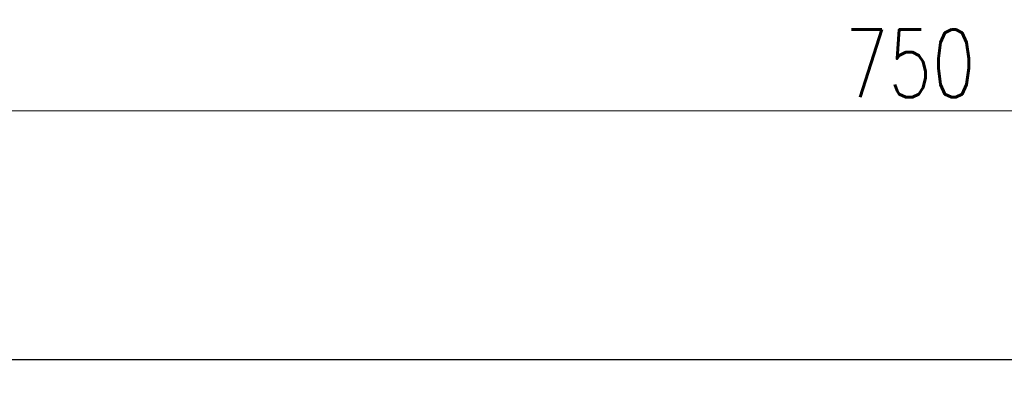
# Model space of a CAD drawing. Header units: millimetres. Extents: x -845 to -83, y 8759 to 9255.
# Tile 110 of 197: x -661 to -443, y 9172 to 9255. Entities that reach past the tile are written whole.
import ezdxf

# ---------------------------------------------------------------- set-up
doc = ezdxf.new("R2010")
doc.units = ezdxf.units.MM
doc.header["$LTSCALE"] = 10
doc.layers.get('Defpoints').update_dxf_attribs({"color": 1})
doc.layers.add('_FORMATKA', color=8, linetype='Continuous', plot=False)
doc.layers.add('PS_DIM', color=4, linetype='Continuous', lineweight=13)
doc.styles.add('simplex', font='simplex.shx', dxfattribs={"width": 0.75})
doc.dimstyles.new('1_10_PRZ', dxfattribs={"dimtxt": 2, "dimasz": 1, "dimexe": 2, "dimexo": 5, "dimgap": 1, "dimtad": 1, "dimdec": 0, "dimlfac": 10, "dimtxsty": 'simplex', "dimblk": 'dimznak', "dimcen": 2, "dimse1": 1, "dimse2": 1, "dimclrt": 3, "dimadec": 1, "dimazin": 0, "dimtfac": 1, "dimtdec": 0, "dimtix": 1, "dimtmove": 2, "dimatfit": 3, "dimldrblk": 'dim-grot', "dimfxl": 1, "dimarcsym": 0})

# ---------------------------------------------------------------- blocks, each defined once
blk = doc.blocks.new('dimznak')
at = {"color": 0}
for points in [[(0, 2), (0, -2)], [(-2, 0), (2, 0)]]:
    blk.add_lwpolyline(points, dxfattribs=at)
at = {"color": 2}
blk.add_lwpolyline([(1, 1), (-1, -1)], dxfattribs=at)
blk = doc.blocks.new('*D243')
at = {"color": 252, "lineweight": -2, "transparency": 16777216}
blk.add_line((-747, 475.33), (-3, 475.33), dxfattribs=at)
at = {"layer": 'Defpoints', "color": 0, "transparency": 16777216}
for p in [(0, 475.33), (-750, 420), (0, 420)]:
    blk.add_point(p, dxfattribs=at)
at = {"color": 252, "lineweight": -2, "transparency": 16777216, "xscale": 3, "yscale": 3, "zscale": 3, "rotation": 180}
blk.add_blockref('dimznak', (-750, 475.33), dxfattribs=at)
at = {"color": 252, "lineweight": -2, "transparency": 16777216, "xscale": 3, "yscale": 3, "zscale": 3}
blk.add_blockref('dimznak', (0, 475.33), dxfattribs=at)
at = {"color": 252, "transparency": 16777216, "insert": (-375, 485.83), "char_height": 15, "attachment_point": 5, "style": 'simplex'}
blk.add_mtext('750', dxfattribs=at)
blk = doc.blocks.new('dim-grot')
blk.add_hatch(color=256).paths.add_polyline_path([(0, 0), (-2, 0.5), (-2, -0.5)])
blk.add_lwpolyline([(0, 0), (-2, 0.5), (-2, -0.5), (0, 0)])
blk = doc.blocks.new('*U237')
at = {"layer": '_FORMATKA', "lineweight": -3}
blk.add_lwpolyline([(-750, 0), (0, 0), (0, 420), (-750, 420)], close=True, dxfattribs=at)
dim = blk.add_linear_dim(base=(0, 475.33), p1=(-750, 420), p2=(0, 420), dimstyle='1_10_PRZ', override={"dimscale": 3, "dimtxt": 5, "dimlfac": 1, "dimclrd": 252, "dimclrt": 252})
dim.commit()
dim.dimension.update_dxf_attribs({"geometry": '*D243', "text_midpoint": (-375, 485.83)})

msp = doc.modelspace()

# ---------------------------------------------------------------- block references
at = {"layer": 'PS_DIM'}
msp.add_blockref('*U237', (-88.592, 8759.398), dxfattribs=at)

doc.saveas('drawing.dxf')
